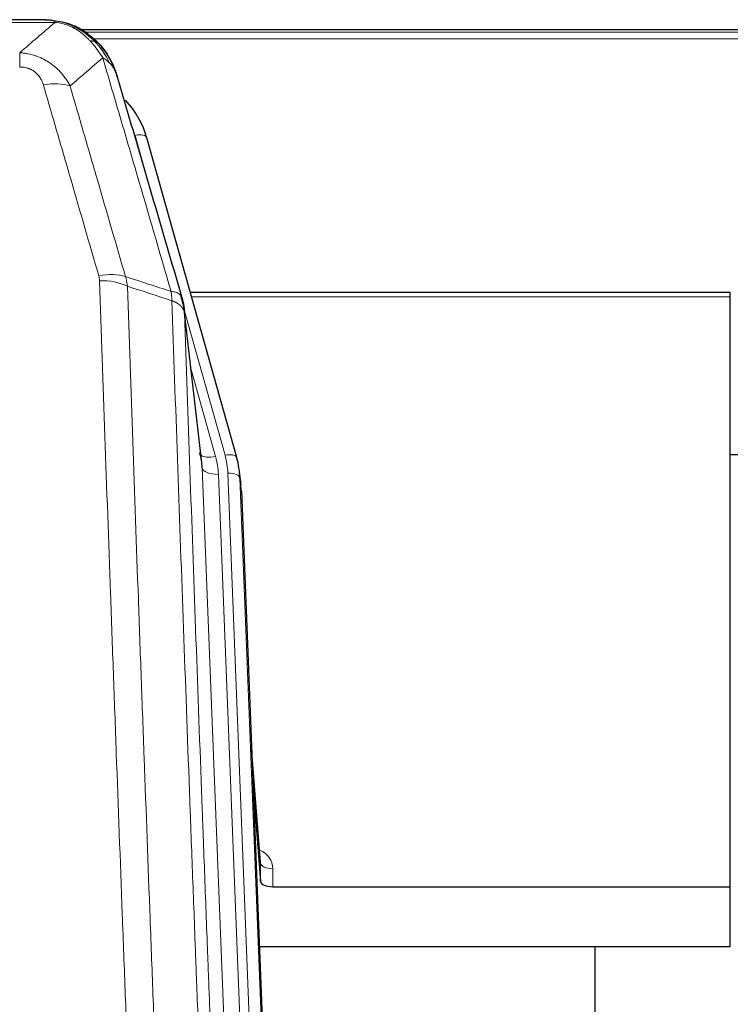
# Model space of a CAD drawing. Header units: inches. Extents: x 0 to 23760, y -13 to 16800.
# Tile 50 of 256: x 3867 to 4042, y 8066 to 8309. Entities that reach past the tile are written whole.
import ezdxf

# ---------------------------------------------------------------- set-up
doc = ezdxf.new("R2010")
doc.units = ezdxf.units.IN
doc.layers.add('1', color=7, linetype='Continuous', true_color=0xffffff)
doc.layers.add('254', color=7, linetype='Continuous', true_color=0xffffff)

msp = doc.modelspace()

# ---------------------------------------------------------------- linework, layer by layer
at = {"layer": '1', "color": 110, "linetype": 'Continuous', "lineweight": 13}
for p, q in [((3875.689, 8308.304), (3652.883, 8308.304)), ((3880.389, 8307.463), (3880.457, 8307.305)), ((4204.7, 8305.891), (3883.199, 8305.891)), ((4203.475, 8304.279), (3885.24, 8304.279)), ((3866.957, 8300.836), (3866.957, 8297.303)), ((3900.177, 8263.637), (3895.451, 8280.449)), ((4042.286, 8240.674), (3909.355, 8240.674)), ((3917.625, 8201.563), (3907.553, 8237.397)), ((3911.983, 8198.496), (3907.607, 8236.676)), ((3909.252, 8222.708), (3915.278, 8201.27)), ((3925.05, 7866.602), (3911.983, 8198.496)), ((3928.896, 7868.688), (3915.975, 8196.869)), ((3931.101, 7872.585), (3918.323, 8197.162)), ((3921.69, 8192.683), (3921.317, 8195.942)), ((3921.317, 8195.942), (3934.012, 7873.477)), ((3926.395, 8101.033), (3924.189, 8129.22)), ((3929.394, 8099.622), (3929.383, 8095.206))]:
    msp.add_line(p, q, dxfattribs=at)
at = {"layer": '1', "color": 2, "linetype": 'Continuous', "lineweight": 25}
for p, q in [((3873.347, 8308.967), (3655.225, 8308.967)), ((3880.288, 8307.491), (3880.389, 8307.463)), ((4206.332, 8306.453), (3882.382, 8306.453)), ((3920.513, 8200.989), (3898.339, 8279.875)), ((4042.286, 8241.705), (3909.067, 8241.705)), ((4042.286, 8240.674), (4042.286, 8241.705)), ((4042.286, 8095.206), (4042.286, 8240.674)), ((3911.893, 8199.669), (3907.478, 8238.188)), ((3920.532, 8200.893), (3920.513, 8200.989)), ((3921.568, 8194.268), (3921.195, 8197.526)), ((3921.69, 8192.683), (3934.257, 7873.471)), ((3926.389, 8101.212), (3924.181, 8129.411)), ((3924.562, 8119.738), (3926.385, 8096.456)), ((3926.385, 8096.456), (3926.395, 8101.033)), ((3929.383, 8095.206), (4042.286, 8095.206)), ((4042.286, 8080.396), (4042.286, 8095.206)), ((4042.286, 8080.396), (3926.112, 8080.396)), ((4008.946, 7855.011), (4008.946, 8080.394))]:
    msp.add_line(p, q, dxfattribs=at)
at = {"layer": '1', "color": 110, "linetype": 'Continuous', "lineweight": 13}
for centre, major_axis, ratio, start_param, end_param in [((3872.804, 8287.081), (9.598, 2.808), 0.562843, 0.6646512, 1.4076092), ((3895.451, 8279.064), (-2.888, -0.812), 0.4480327, 3.1416079, 4.5871119), ((3886.466, 8240.199), (9.604, 2.788), 0.5442898, 0.6684637, 1.414101), ((3886.653, 8239.026), (9.994, 0.345), 0.559112, 0.7940626, 1.551472), ((3915.278, 8203.117), (-3.851, -1.082), 0.4480327, 0.2500116, 1.4455193), ((3891.957, 8196.119), (-24.033, -0.038), 0.8858289, 3.1750594, 3.3842109), ((3917.625, 8200.177), (-2.888, -0.812), 0.4480327, 3.1416079, 4.5871119), ((3894.305, 8196.411), (-24.033, -0.038), 0.8858289, 3.1750594, 3.3842109), ((3915.975, 8198.716), (-3.997, -0.157), 0.4614673, 0.0341943, 1.5526308), ((3918.323, 8195.776), (-2.998, -0.118), 0.4614673, 3.175787, 4.6942235), ((3923.39, 8099.622), (-6.003, -0.046), 0.8757409, 3.1327535, 4.2284576), ((3929.394, 8101.076), (3, -0.007), 0.4848086, 3.1763596, 4.7135294)]:
    msp.add_ellipse(centre, major_axis=major_axis, ratio=ratio, start_param=start_param, end_param=end_param, dxfattribs=at)
at = {"layer": '1', "color": 2, "linetype": 'Continuous', "lineweight": 25}
for centre, major_axis, ratio, start_param, end_param in [((3872.145, 8273.862), (-27.014, -0.465), 0.8900028, 3.3708663, 3.8094611), ((3891.957, 8197.966), (20.035, -0.399), 0.8846078, 0.0524005, 0.2615519), ((3894.305, 8195.026), (-27.027, -0.37), 0.8864308, 3.1643526, 3.3735041), ((3929.383, 8096.499), (3, 0), 0.4313147, 3.1753737, 4.7125436)]:
    msp.add_ellipse(centre, major_axis=major_axis, ratio=ratio, start_param=start_param, end_param=end_param, dxfattribs=at)
at = {"layer": '1', "color": 110, "linetype": 'Continuous', "lineweight": 13}
for points in [[(3866.957, 8300.836), (3869.885, 8303.323), (3872.796, 8305.812), (3875.689, 8308.304)], [(3887.452, 8299.585), (3884.777, 8297.262), (3882.088, 8294.942), (3879.384, 8292.623)], [(3893.062, 8245.626), (3896.81, 8244.407), (3900.558, 8243.19), (3904.305, 8241.976)], [(3893.062, 8245.626), (3893.174, 8245.242), (3893.363, 8244.463), (3893.48, 8243.66), (3893.521, 8243.253)], [(3904.517, 8239.685), (3900.852, 8240.872), (3897.187, 8242.062), (3893.521, 8243.253)]]:
    msp.add_open_spline(points, degree=3, dxfattribs=at)
at = {"layer": '1', "color": 2, "linetype": 'Continuous', "lineweight": 25}
for points, degree in [([(3873.147, 8308.965), (3873.763, 8308.968), (3874.387, 8308.938), (3875.013, 8308.874)], 3), ([(3883.899, 8305.409), (3882.253, 8306.629), (3880.386, 8307.464)], 2), ([(3907.483, 8238.107), (3906.734, 8240.938)], 1)]:
    msp.add_open_spline(points, degree=degree, dxfattribs=at)
for points, knots in [([(3873.147, 8308.965), (3873.221, 8308.966), (3873.295, 8308.967), (3873.591, 8308.966), (3873.813, 8308.957), (3874.24, 8308.922), (3874.445, 8308.897), (3874.698, 8308.851), (3874.759, 8308.838), (3874.818, 8308.825)], [0, 0, 0, 0, 0.125, 0.125, 0.5, 0.5, 0.875, 0.875, 1, 1, 1, 1]), ([(3874.818, 8308.825), (3876.228, 8308.736), (3877.665, 8308.429), (3879.536, 8307.728), (3879.999, 8307.528), (3880.457, 8307.305)], [0, 0, 0, 0, 0.75, 0.75, 1, 1, 1, 1]), ([(3878.29, 8308.22), (3878.37, 8308.197), (3878.45, 8308.172), (3879.123, 8307.96), (3879.71, 8307.741), (3880.288, 8307.491)], [0, 0, 0, 0, 0.1180686, 0.1180686, 1, 1, 1, 1]), ([(3880.457, 8307.305), (3880.686, 8307.194), (3880.913, 8307.076), (3881.814, 8306.584), (3882.474, 8306.162), (3883.743, 8305.224), (3884.354, 8304.708), (3885.125, 8303.965), (3885.315, 8303.774), (3885.5, 8303.58)], [0, 0, 0, 0, 0.125, 0.125, 0.5, 0.5, 0.875, 0.875, 1, 1, 1, 1]), ([(3883.976, 8305.353), (3884.621, 8304.87), (3885.237, 8304.345), (3886.045, 8303.559), (3886.269, 8303.329), (3886.486, 8303.095)], [0, 0, 0, 0, 0.7159091, 0.7159091, 1, 1, 1, 1]), ([(3886.916, 8302.528), (3886.895, 8302.572), (3886.871, 8302.616), (3886.793, 8302.751), (3886.73, 8302.842), (3886.604, 8302.986), (3886.548, 8303.041), (3886.486, 8303.095)], [0, 0, 0, 0, 0.2280377, 0.2280377, 0.6912151, 0.6912151, 1, 1, 1, 1]), ([(3886.486, 8303.095), (3886.921, 8302.626), (3887.331, 8302.135), (3888.861, 8300.099), (3889.757, 8298.41), (3890.369, 8296.671)], [0, 0, 0, 0, 0.25, 0.25, 1, 1, 1, 1]), ([(3886.976, 8302.393), (3886.988, 8302.38), (3887.011, 8302.354), (3887.046, 8302.314), (3887.081, 8302.273), (3887.117, 8302.232), (3887.153, 8302.19), (3887.19, 8302.147), (3887.227, 8302.104), (3887.264, 8302.059), (3887.302, 8302.014), (3887.34, 8301.969), (3887.379, 8301.922), (3887.417, 8301.875), (3887.456, 8301.827), (3887.496, 8301.779), (3887.536, 8301.73), (3887.576, 8301.679), (3887.616, 8301.629), (3887.657, 8301.577), (3887.698, 8301.525), (3887.739, 8301.472), (3887.781, 8301.418), (3887.823, 8301.363), (3887.865, 8301.308), (3887.907, 8301.251), (3887.95, 8301.194), (3887.993, 8301.137), (3888.036, 8301.078), (3888.08, 8301.019), (3888.123, 8300.958), (3888.167, 8300.897), (3888.211, 8300.836), (3888.256, 8300.773), (3888.3, 8300.709), (3888.345, 8300.645), (3888.389, 8300.58), (3888.434, 8300.514), (3888.48, 8300.447), (3888.525, 8300.38), (3888.57, 8300.311), (3888.616, 8300.242), (3888.661, 8300.172), (3888.707, 8300.1), (3888.753, 8300.029), (3888.799, 8299.956), (3888.845, 8299.882), (3888.891, 8299.808), (3888.937, 8299.732), (3888.983, 8299.656), (3889.03, 8299.579), (3889.076, 8299.501), (3889.122, 8299.422), (3889.168, 8299.342), (3889.214, 8299.261), (3889.261, 8299.179), (3889.307, 8299.097), (3889.353, 8299.013), (3889.399, 8298.929), (3889.445, 8298.844), (3889.491, 8298.757), (3889.537, 8298.67), (3889.582, 8298.582), (3889.628, 8298.493), (3889.674, 8298.403), (3889.719, 8298.312), (3889.764, 8298.22), (3889.809, 8298.127), (3889.854, 8298.034), (3889.898, 8297.939), (3889.943, 8297.843), (3889.987, 8297.747), (3890.031, 8297.649), (3890.074, 8297.551), (3890.118, 8297.451), (3890.161, 8297.351), (3890.204, 8297.249), (3890.246, 8297.147), (3890.289, 8297.044), (3890.33, 8296.939), (3890.372, 8296.834), (3890.413, 8296.728), (3890.454, 8296.621), (3890.494, 8296.513), (3890.534, 8296.403), (3890.574, 8296.293), (3890.613, 8296.182), (3890.651, 8296.07), (3890.689, 8295.957), (3890.727, 8295.843), (3890.764, 8295.728), (3890.801, 8295.612), (3890.837, 8295.495), (3890.872, 8295.377), (3890.907, 8295.259), (3890.941, 8295.139), (3890.975, 8295.018), (3890.997, 8294.937), (3891.008, 8294.896)], [0, 0, 0, 0, 0.0060657, 0.012223, 0.0184718, 0.0248123, 0.0312443, 0.0377679, 0.0443831, 0.0510899, 0.0578883, 0.0647782, 0.0717598, 0.0788329, 0.0859977, 0.093254, 0.1006019, 0.1080414, 0.1155725, 0.1231952, 0.1309095, 0.1387154, 0.1466129, 0.1546019, 0.1626826, 0.1708549, 0.1791188, 0.1874742, 0.1959213, 0.20446, 0.2130903, 0.2218121, 0.2306256, 0.2395307, 0.2485274, 0.2576156, 0.2667955, 0.276067, 0.2854301, 0.2948848, 0.3044311, 0.314069, 0.3237985, 0.3336196, 0.3435324, 0.3535367, 0.3636326, 0.3738202, 0.3840993, 0.3944701, 0.4049324, 0.4154864, 0.426132, 0.4368691, 0.4476979, 0.4586183, 0.4696303, 0.480734, 0.4919292, 0.503216, 0.5145945, 0.5260645, 0.5376262, 0.5492795, 0.5610244, 0.5728609, 0.584789, 0.5968087, 0.60892, 0.621123, 0.6334175, 0.6458037, 0.6582815, 0.6708509, 0.6835119, 0.6962645, 0.7091087, 0.7220445, 0.735072, 0.748191, 0.7614017, 0.774704, 0.7880979, 0.8015834, 0.8151605, 0.8288293, 0.8425896, 0.8564416, 0.8703852, 0.8844204, 0.8985472, 0.9127656, 0.9270756, 0.9414773, 0.9559705, 0.9705554, 0.9852319, 1, 1, 1, 1]), ([(3891.008, 8294.896), (3890.951, 8295.207), (3890.869, 8295.511), (3890.655, 8296.103), (3890.524, 8296.392), (3890.369, 8296.671)], [0, 0, 0, 0, 0.5, 0.5, 1, 1, 1, 1]), ([(3891.008, 8294.896), (3892.339, 8290.374), (3893.671, 8285.841), (3896.339, 8276.754), (3897.674, 8272.2), (3901.685, 8258.508), (3904.365, 8249.338), (3907.051, 8240.127)], [0, 0, 0, 0, 0.25, 0.25, 0.5, 0.5, 1, 1, 1, 1]), ([(3907.051, 8240.127), (3907.056, 8240.11), (3907.066, 8240.075), (3907.081, 8240.023), (3907.096, 8239.97), (3907.111, 8239.915), (3907.127, 8239.859), (3907.142, 8239.802), (3907.157, 8239.744), (3907.173, 8239.685), (3907.188, 8239.625), (3907.204, 8239.564), (3907.219, 8239.501), (3907.234, 8239.438), (3907.25, 8239.373), (3907.265, 8239.307), (3907.28, 8239.24), (3907.295, 8239.172), (3907.31, 8239.102), (3907.324, 8239.032), (3907.339, 8238.96), (3907.354, 8238.888), (3907.368, 8238.814), (3907.382, 8238.739), (3907.396, 8238.662), (3907.409, 8238.585), (3907.423, 8238.506), (3907.443, 8238.38), (3907.469, 8238.211), (3907.498, 8238.004), (3907.521, 8237.812), (3907.541, 8237.634), (3907.557, 8237.472), (3907.569, 8237.325), (3907.579, 8237.193), (3907.587, 8237.075), (3907.593, 8236.973), (3907.598, 8236.887), (3907.601, 8236.815), (3907.604, 8236.759), (3907.605, 8236.718), (3907.606, 8236.692), (3907.607, 8236.68), (3907.607, 8236.676)], [0, 0, 0, 0, 0.0155037, 0.0313049, 0.0474035, 0.0637997, 0.0804935, 0.097485, 0.1147743, 0.1323613, 0.1502462, 0.1684289, 0.1869096, 0.2056883, 0.224765, 0.2441397, 0.2638126, 0.2837835, 0.3040527, 0.32462, 0.3454856, 0.3666494, 0.3881116, 0.409872, 0.4319308, 0.454288, 0.4769435, 0.4998975, 0.5635611, 0.6228928, 0.6778927, 0.7285606, 0.7748966, 0.8169007, 0.8545729, 0.8879131, 0.9169214, 0.9415977, 0.9619421, 0.9779545, 0.989635, 0.9969835, 1, 1, 1, 1])]:
    msp.add_open_spline(points, degree=3, knots=knots, dxfattribs=at)
at = {"layer": '1', "color": 110, "linetype": 'Continuous', "lineweight": 13}
for points, knots in [([(3874.818, 8308.825), (3874.936, 8308.798), (3875.047, 8308.767), (3875.295, 8308.68), (3875.42, 8308.619), (3875.606, 8308.477), (3875.668, 8308.396), (3875.689, 8308.304)], [0, 0, 0, 0, 0.25, 0.25, 0.625, 0.625, 1, 1, 1, 1]), ([(3875.689, 8308.304), (3876.909, 8308.202), (3878.085, 8307.909), (3879.579, 8307.282), (3879.946, 8307.106), (3880.307, 8306.911)], [0, 0, 0, 0, 0.75, 0.75, 1, 1, 1, 1]), ([(3880.457, 8307.305), (3880.459, 8307.275), (3880.457, 8307.243), (3880.444, 8307.157), (3880.428, 8307.102), (3880.379, 8306.998), (3880.347, 8306.95), (3880.307, 8306.911)], [0, 0, 0, 0, 0.25, 0.25, 0.625, 0.625, 1, 1, 1, 1]), ([(3880.307, 8306.911), (3880.487, 8306.814), (3880.665, 8306.712), (3881.373, 8306.287), (3881.887, 8305.929), (3882.881, 8305.143), (3883.361, 8304.714), (3883.975, 8304.106), (3884.127, 8303.95), (3884.276, 8303.792)], [0, 0, 0, 0, 0.125, 0.125, 0.5, 0.5, 0.875, 0.875, 1, 1, 1, 1]), ([(3885.5, 8303.58), (3885.402, 8303.606), (3885.3, 8303.629), (3885.043, 8303.68), (3884.886, 8303.703), (3884.575, 8303.747), (3884.422, 8303.768), (3884.276, 8303.792)], [0, 0, 0, 0, 0.25, 0.25, 0.625, 0.625, 1, 1, 1, 1]), ([(3884.276, 8303.792), (3884.575, 8303.476), (3884.865, 8303.148), (3885.992, 8301.798), (3886.758, 8300.7), (3887.452, 8299.585)], [0, 0, 0, 0, 0.25, 0.25, 1, 1, 1, 1]), ([(3886.486, 8303.095), (3886.455, 8303.122), (3886.423, 8303.148), (3886.289, 8303.249), (3886.175, 8303.319), (3885.926, 8303.441), (3885.79, 8303.493), (3885.598, 8303.553), (3885.55, 8303.567), (3885.5, 8303.58)], [0, 0, 0, 0, 0.125, 0.125, 0.5, 0.5, 0.875, 0.875, 1, 1, 1, 1]), ([(3885.5, 8303.58), (3885.872, 8303.191), (3886.228, 8302.785), (3887.589, 8301.102), (3888.46, 8299.708), (3889.159, 8298.255)], [0, 0, 0, 0, 0.25, 0.25, 1, 1, 1, 1]), ([(3866.957, 8300.836), (3867.292, 8300.813), (3867.625, 8300.78), (3868.288, 8300.693), (3868.617, 8300.639), (3869.592, 8300.447), (3870.23, 8300.278), (3870.933, 8300.041), (3871.011, 8300.015), (3871.166, 8299.959), (3871.244, 8299.931), (3871.475, 8299.844), (3871.628, 8299.784), (3872.083, 8299.596), (3872.677, 8299.326), (3873.25, 8299.019), (3873.671, 8298.774), (3873.88, 8298.648), (3874.086, 8298.516), (3874.222, 8298.427), (3874.29, 8298.382), (3874.895, 8297.973), (3875.403, 8297.577), (3876.122, 8296.938), (3876.355, 8296.717), (3876.693, 8296.375), (3876.804, 8296.259), (3877.023, 8296.023), (3877.13, 8295.904), (3877.658, 8295.298), (3878.046, 8294.792), (3878.76, 8293.738), (3879.087, 8293.19), (3879.384, 8292.623)], [0, 0, 0, 0, 0.0625, 0.0625, 0.125, 0.125, 0.25, 0.25, 0.265625, 0.265625, 0.28125, 0.28125, 0.3125, 0.3125, 0.375, 0.4375, 0.4375, 0.46875, 0.484375, 0.484375, 0.5, 0.5, 0.625, 0.625, 0.6875, 0.6875, 0.71875, 0.71875, 0.75, 0.75, 0.875, 0.875, 1, 1, 1, 1]), ([(3889.159, 8298.255), (3888.913, 8298.502), (3888.646, 8298.737), (3888.076, 8299.181), (3887.772, 8299.39), (3887.452, 8299.585)], [0, 0, 0, 0, 0.5, 0.5, 1, 1, 1, 1]), ([(3904.305, 8241.976), (3901.483, 8251.669), (3898.668, 8261.316), (3894.454, 8275.719), (3893.051, 8280.509), (3890.249, 8290.064), (3888.849, 8294.831), (3887.452, 8299.585)], [0, 0, 0, 0, 0.5, 0.5, 0.75, 0.75, 1, 1, 1, 1]), ([(3890.369, 8296.671), (3890.213, 8296.955), (3890.033, 8297.231), (3889.628, 8297.76), (3889.404, 8298.013), (3889.159, 8298.255)], [0, 0, 0, 0, 0.5, 0.5, 1, 1, 1, 1]), ([(3866.957, 8297.303), (3867.14, 8297.303), (3867.322, 8297.297), (3867.686, 8297.271), (3867.866, 8297.251), (3868.221, 8297.197), (3868.397, 8297.164), (3868.744, 8297.081), (3868.915, 8297.033), (3869.125, 8296.963), (3869.167, 8296.948), (3869.251, 8296.918), (3869.376, 8296.872), (3869.497, 8296.822), (3869.736, 8296.717), (3870.044, 8296.564), (3870.331, 8296.385), (3870.504, 8296.266), (3870.538, 8296.242), (3870.606, 8296.192), (3870.64, 8296.167), (3870.74, 8296.091), (3870.805, 8296.039), (3870.994, 8295.88), (3871.114, 8295.77), (3871.34, 8295.542), (3871.447, 8295.424), (3871.65, 8295.181), (3871.746, 8295.056), (3871.859, 8294.895), (3871.881, 8294.863), (3871.925, 8294.798), (3871.947, 8294.765), (3872.01, 8294.667), (3872.051, 8294.601), (3872.17, 8294.402), (3872.244, 8294.267), (3872.381, 8293.995), (3872.444, 8293.857), (3872.621, 8293.44), (3872.72, 8293.156), (3872.804, 8292.868)], [0, 0, 0, 0, 0.0625, 0.0625, 0.125, 0.125, 0.1875, 0.1875, 0.25, 0.25, 0.265625, 0.265625, 0.28125, 0.3125, 0.3125, 0.375, 0.4375, 0.4375, 0.453125, 0.453125, 0.46875, 0.46875, 0.5, 0.5, 0.5625, 0.5625, 0.625, 0.625, 0.6875, 0.6875, 0.703125, 0.703125, 0.71875, 0.71875, 0.75, 0.75, 0.8125, 0.8125, 0.875, 0.875, 1, 1, 1, 1]), ([(3886.466, 8245.797), (3884.18, 8253.702), (3881.899, 8261.578), (3878.483, 8273.346), (3877.346, 8277.261), (3875.074, 8285.076), (3873.938, 8288.976), (3872.804, 8292.868)], [0, 0, 0, 0, 0.5, 0.5, 0.75, 0.75, 1, 1, 1, 1]), ([(3879.384, 8292.623), (3880.52, 8288.737), (3881.656, 8284.843), (3883.931, 8277.041), (3885.07, 8273.132), (3888.49, 8261.382), (3890.774, 8253.519), (3893.062, 8245.626)], [0, 0, 0, 0, 0.25, 0.25, 0.5, 0.5, 1, 1, 1, 1]), ([(3886.466, 8245.797), (3886.522, 8245.603), (3886.565, 8245.408), (3886.627, 8245.016), (3886.646, 8244.818), (3886.653, 8244.619)], [0, 0, 0, 0, 0.5, 0.5, 1, 1, 1, 1]), ([(3898.611, 7925.616), (3898.054, 7939.447), (3896.953, 7966.977), (3895.346, 8007.881), (3894.303, 8034.889), (3893.533, 8055.048), (3893.15, 8065.103), (3892.772, 8075.121), (3892.521, 8081.791), (3892.395, 8085.122), (3891.772, 8101.757), (3891.281, 8114.995), (3890.555, 8134.744), (3890.315, 8141.308), (3889.84, 8154.399), (3889.604, 8160.925), (3888.902, 8180.448), (3887.981, 8206.328), (3887.091, 8231.906), (3886.653, 8244.619)], [0, 0, 0, 0, 0.125, 0.25, 0.375, 0.375, 0.4375, 0.46875, 0.46875, 0.5, 0.5, 0.625, 0.625, 0.6875, 0.6875, 0.75, 0.75, 0.875, 1, 1, 1, 1]), ([(3893.521, 8243.253), (3893.959, 8230.556), (3894.85, 8205.011), (3895.772, 8179.164), (3896.475, 8159.666), (3896.711, 8153.147), (3897.188, 8140.073), (3897.428, 8133.517), (3898.154, 8113.793), (3898.646, 8100.573), (3899.271, 8083.959), (3899.396, 8080.632), (3899.648, 8073.97), (3900.026, 8063.965), (3900.409, 8053.923), (3901.181, 8033.79), (3902.225, 8006.816), (3903.834, 7965.964), (3904.937, 7938.469), (3905.495, 7924.656)], [0, 0, 0, 0, 0.125, 0.25, 0.25, 0.3125, 0.3125, 0.375, 0.375, 0.5, 0.5, 0.53125, 0.53125, 0.5625, 0.625, 0.625, 0.75, 0.875, 1, 1, 1, 1]), ([(3907.051, 8240.127), (3907.029, 8240.373), (3906.952, 8240.604), (3906.688, 8241.024), (3906.502, 8241.212), (3906.031, 8241.534), (3905.745, 8241.668), (3905.087, 8241.871), (3904.714, 8241.941), (3904.305, 8241.976)], [0, 0, 0, 0, 0.25, 0.25, 0.5, 0.5, 0.75, 0.75, 1, 1, 1, 1]), ([(3904.305, 8241.976), (3904.38, 8241.603), (3904.423, 8241.231), (3904.481, 8240.473), (3904.497, 8240.086), (3904.517, 8239.685)], [0, 0, 0, 0, 0.5, 0.5, 1, 1, 1, 1]), ([(3916.747, 7915.788), (3916.175, 7929.841), (3915.048, 7957.812), (3913.402, 7999.364), (3912.336, 8026.795), (3911.548, 8047.268), (3911.156, 8057.479), (3910.705, 8069.347), (3910.512, 8074.424), (3910.384, 8077.807), (3910.32, 8079.497), (3910.002, 8087.943), (3909.622, 8098.05), (3909.184, 8109.794), (3908.998, 8114.816), (3908.873, 8118.162), (3908.812, 8119.834), (3908.255, 8134.871), (3907.283, 8161.445), (3905.872, 8200.839), (3904.963, 8226.788), (3904.517, 8239.685)], [0, 0, 0, 0, 0.125, 0.25, 0.375, 0.375, 0.4375, 0.46875, 0.484375, 0.484375, 0.5, 0.5, 0.5625, 0.59375, 0.609375, 0.609375, 0.625, 0.625, 0.75, 0.875, 1, 1, 1, 1]), ([(3907.607, 8236.676), (3907.606, 8236.684), (3907.604, 8236.7), (3907.601, 8236.724), (3907.598, 8236.747), (3907.594, 8236.771), (3907.59, 8236.795), (3907.586, 8236.818), (3907.582, 8236.842), (3907.577, 8236.865), (3907.572, 8236.889), (3907.567, 8236.913), (3907.562, 8236.936), (3907.556, 8236.96), (3907.551, 8236.983), (3907.545, 8237.007), (3907.538, 8237.03), (3907.532, 8237.054), (3907.525, 8237.077), (3907.518, 8237.1), (3907.51, 8237.124), (3907.503, 8237.147), (3907.495, 8237.171), (3907.487, 8237.194), (3907.478, 8237.217), (3907.47, 8237.24), (3907.461, 8237.264), (3907.452, 8237.287), (3907.442, 8237.31), (3907.433, 8237.333), (3907.423, 8237.356), (3907.413, 8237.379), (3907.402, 8237.402), (3907.392, 8237.425), (3907.381, 8237.448), (3907.37, 8237.471), (3907.358, 8237.494), (3907.347, 8237.517), (3907.335, 8237.54), (3907.323, 8237.563), (3907.31, 8237.585), (3907.298, 8237.608), (3907.285, 8237.631), (3907.272, 8237.653), (3907.258, 8237.676), (3907.245, 8237.699), (3907.231, 8237.721), (3907.217, 8237.743), (3907.202, 8237.766), (3907.188, 8237.788), (3907.173, 8237.811), (3907.158, 8237.833), (3907.143, 8237.855), (3907.127, 8237.877), (3907.111, 8237.9), (3907.095, 8237.922), (3907.079, 8237.944), (3907.063, 8237.966), (3907.046, 8237.988), (3907.029, 8238.01), (3907.012, 8238.031), (3906.994, 8238.053), (3906.976, 8238.075), (3906.958, 8238.097), (3906.94, 8238.118), (3906.922, 8238.14), (3906.903, 8238.161), (3906.884, 8238.183), (3906.865, 8238.204), (3906.846, 8238.226), (3906.826, 8238.247), (3906.806, 8238.268), (3906.786, 8238.289), (3906.766, 8238.31), (3906.745, 8238.332), (3906.725, 8238.353), (3906.697, 8238.38), (3906.664, 8238.413), (3906.623, 8238.451), (3906.581, 8238.49), (3906.539, 8238.528), (3906.496, 8238.566), (3906.452, 8238.604), (3906.407, 8238.641), (3906.361, 8238.678), (3906.315, 8238.715), (3906.268, 8238.752), (3906.22, 8238.788), (3906.171, 8238.824), (3906.122, 8238.859), (3906.071, 8238.894), (3906.021, 8238.929), (3905.969, 8238.964), (3905.916, 8238.998), (3905.863, 8239.032), (3905.809, 8239.065), (3905.755, 8239.099), (3905.699, 8239.131), (3905.643, 8239.164), (3905.587, 8239.196), (3905.529, 8239.228), (3905.471, 8239.259), (3905.412, 8239.29), (3905.352, 8239.321), (3905.292, 8239.351), (3905.231, 8239.381), (3905.17, 8239.411), (3905.107, 8239.44), (3905.044, 8239.469), (3904.981, 8239.497), (3904.916, 8239.525), (3904.852, 8239.553), (3904.786, 8239.58), (3904.72, 8239.607), (3904.653, 8239.633), (3904.586, 8239.659), (3904.54, 8239.676), (3904.517, 8239.685)], [0, 0, 0, 0, 0.0066687, 0.0133374, 0.0200061, 0.0266746, 0.0333432, 0.0400116, 0.0466801, 0.0533484, 0.0600168, 0.066685, 0.0733532, 0.0800214, 0.0866895, 0.0933575, 0.1000255, 0.1066935, 0.1133614, 0.1200292, 0.126697, 0.1333647, 0.1400324, 0.1467001, 0.1533676, 0.1600352, 0.1667026, 0.1733701, 0.1800374, 0.1867047, 0.193372, 0.2000392, 0.2067064, 0.2133735, 0.2200405, 0.2267075, 0.2333745, 0.2400414, 0.2467082, 0.253375, 0.2600418, 0.2667085, 0.2733751, 0.2800417, 0.2867082, 0.2933747, 0.3000412, 0.3067075, 0.3133739, 0.3200401, 0.3267064, 0.3333725, 0.3400387, 0.3467047, 0.3533708, 0.3600367, 0.3667026, 0.3733685, 0.3800343, 0.3867001, 0.3933658, 0.4000315, 0.4066971, 0.4133626, 0.4200281, 0.4266936, 0.433359, 0.4400243, 0.4466896, 0.4533549, 0.4600201, 0.4666852, 0.4733503, 0.4800154, 0.4866804, 0.4933453, 0.5000102, 0.5125098, 0.5250093, 0.5375088, 0.5500082, 0.5625077, 0.5750071, 0.5875066, 0.600006, 0.6125054, 0.6250049, 0.6375043, 0.6500037, 0.6625032, 0.6750026, 0.6875021, 0.7000016, 0.7125011, 0.7250006, 0.7375001, 0.7499997, 0.7624993, 0.7749989, 0.7874985, 0.7999982, 0.812498, 0.8249977, 0.8374975, 0.8499974, 0.8624973, 0.8749972, 0.8874972, 0.8999973, 0.9124974, 0.9249976, 0.9374978, 0.9499981, 0.9624985, 0.9749989, 0.9874994, 1, 1, 1, 1]), ([(3907.607, 8236.676), (3908.052, 8223.829), (3908.957, 8197.978), (3910.364, 8158.734), (3911.334, 8132.26), (3911.889, 8117.281), (3911.951, 8115.615), (3912.074, 8112.282), (3912.26, 8107.278), (3912.697, 8095.579), (3913.076, 8085.511), (3913.394, 8077.097), (3913.457, 8075.413), (3913.585, 8072.044), (3913.777, 8066.986), (3914.227, 8055.162), (3914.617, 8044.989), (3915.404, 8024.594), (3916.467, 7997.267), (3918.108, 7955.872), (3919.232, 7928.008), (3919.802, 7914.008)], [0, 0, 0, 0, 0.125, 0.25, 0.375, 0.375, 0.390625, 0.390625, 0.40625, 0.4375, 0.5, 0.5, 0.515625, 0.515625, 0.53125, 0.5625, 0.625, 0.625, 0.75, 0.875, 1, 1, 1, 1])]:
    msp.add_open_spline(points, degree=3, knots=knots, dxfattribs=at)
at = {"layer": '254', "color": 2, "linetype": 'Continuous', "lineweight": 25}
msp.add_line((4045.282, 8201.656), (4042.284, 8201.656), dxfattribs=at)

doc.saveas('drawing.dxf')
